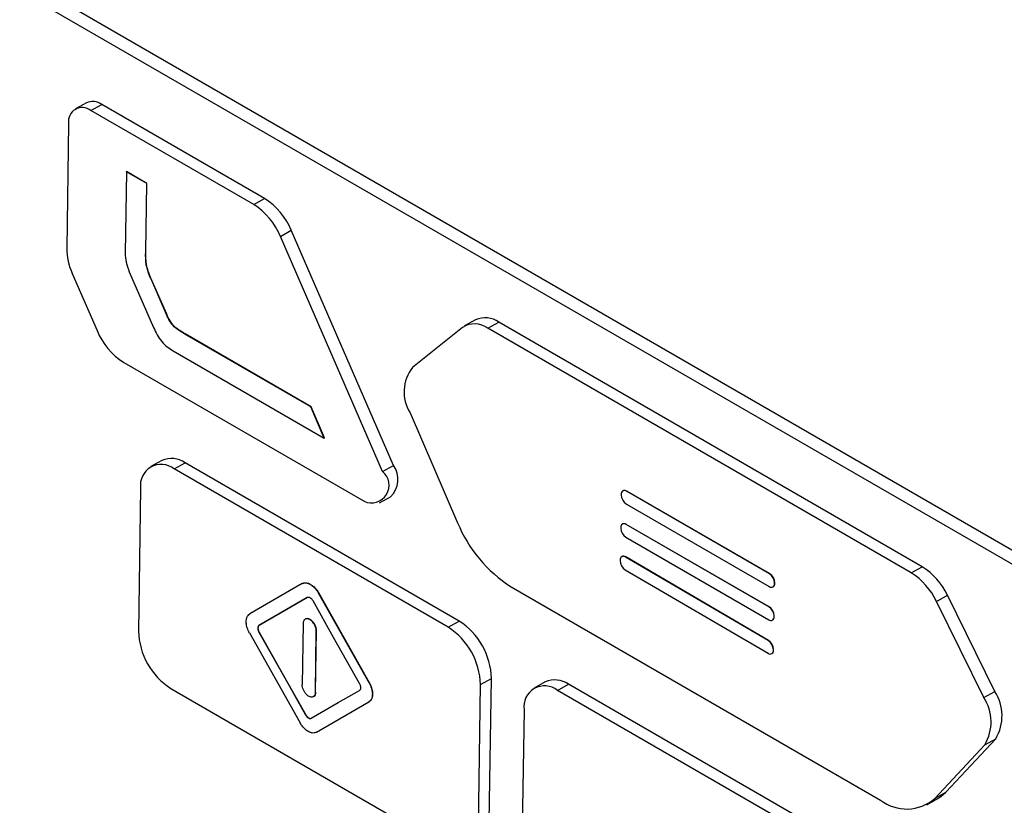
# Model space of a CAD drawing. Header units: millimetres. Extents: x -0.41 to 0.79, y -0.23 to 0.59.
# Tile 62 of 83: x 0.5495 to 0.5813, y 0.4079 to 0.4333. Entities that reach past the tile are written whole.
import ezdxf

# ---------------------------------------------------------------- set-up
doc = ezdxf.new("R2010")
doc.units = ezdxf.units.MM

msp = doc.modelspace()

# ---------------------------------------------------------------- linework, layer by layer
at = {"color": 7, "linetype": 'Continuous', "lineweight": 25}
for p, q in [((0.5936650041, 0.409122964), (0.5505314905, 0.4340234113)), ((0.5505874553, 0.4335473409), (0.5937209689, 0.4086468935)), ((0.5516323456, 0.4305731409), (0.551278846, 0.4303761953)), ((0.5517778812, 0.4303261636), (0.5521313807, 0.4305231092)), ((0.5573872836, 0.427488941), (0.5521313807, 0.4305231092)), ((0.5570337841, 0.4272919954), (0.5517778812, 0.4303261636)), ((0.5510584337, 0.429910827), (0.5509981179, 0.4258857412)), ((0.5529261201, 0.4283508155), (0.5528866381, 0.4257244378)), ((0.5529261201, 0.4283508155), (0.5529331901, 0.4283547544)), ((0.5535804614, 0.4279717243), (0.5529261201, 0.4283508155)), ((0.5535875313, 0.4279756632), (0.5529331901, 0.4283547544)), ((0.5535472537, 0.4257640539), (0.5535804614, 0.4279717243)), ((0.5535543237, 0.4257679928), (0.5535875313, 0.4279756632)), ((0.5535804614, 0.4279717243), (0.5535875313, 0.4279756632)), ((0.5570337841, 0.4272919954), (0.5573872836, 0.427488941)), ((0.5578946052, 0.4262639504), (0.5582481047, 0.426460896)), ((0.5611963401, 0.4186796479), (0.5578946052, 0.4262639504)), ((0.5615498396, 0.4188765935), (0.5582481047, 0.426460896)), ((0.5535472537, 0.4257640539), (0.5535543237, 0.4257679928)), ((0.5511780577, 0.4250693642), (0.5519764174, 0.4232284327)), ((0.5530194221, 0.4251239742), (0.5538005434, 0.4233290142)), ((0.553709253, 0.4249153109), (0.553716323, 0.4249192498)), ((0.5542183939, 0.4237472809), (0.553709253, 0.4249153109)), ((0.5542254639, 0.4237512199), (0.553716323, 0.4249192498)), ((0.5542183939, 0.4237472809), (0.5542254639, 0.4237512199)), ((0.5641969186, 0.4235733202), (0.563843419, 0.4233763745)), ((0.5645919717, 0.423301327), (0.5649454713, 0.4234982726)), ((0.5786174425, 0.4156056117), (0.5649454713, 0.4234982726)), ((0.5548103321, 0.423116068), (0.5548174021, 0.4231200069)), ((0.5588794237, 0.4207645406), (0.5548103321, 0.423116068)), ((0.5588864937, 0.4207684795), (0.5548174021, 0.4231200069)), ((0.5637714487, 0.4233279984), (0.5621602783, 0.4220395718)), ((0.5782639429, 0.415408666), (0.5645919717, 0.423301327)), ((0.5544315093, 0.4225754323), (0.559308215, 0.4197603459)), ((0.5528386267, 0.4221971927), (0.5605977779, 0.41771793)), ((0.5588794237, 0.4207645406), (0.5588864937, 0.4207684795)), ((0.559308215, 0.4197603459), (0.5588794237, 0.4207645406)), ((0.559315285, 0.4197642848), (0.5588864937, 0.4207684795)), ((0.5620808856, 0.4205750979), (0.5636159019, 0.417028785)), ((0.559308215, 0.4197603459), (0.559315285, 0.4197642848)), ((0.5540686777, 0.4190363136), (0.5537151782, 0.418839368)), ((0.5544637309, 0.4187643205), (0.5548172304, 0.4189612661)), ((0.5636675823, 0.4138520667), (0.5548172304, 0.4189612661)), ((0.5633140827, 0.4136551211), (0.5544637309, 0.4187643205)), ((0.5611963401, 0.4186796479), (0.5615498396, 0.4188765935)), ((0.5533845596, 0.4181413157), (0.5533154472, 0.4135291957)), ((0.5689598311, 0.4180575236), (0.5689527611, 0.4180535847)), ((0.5690725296, 0.418041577), (0.5690795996, 0.418045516)), ((0.5736828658, 0.4153800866), (0.5690725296, 0.418041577)), ((0.5736899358, 0.4153840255), (0.5690795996, 0.418045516)), ((0.561096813, 0.4176678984), (0.5614503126, 0.417864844)), ((0.5688998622, 0.4179418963), (0.5688996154, 0.4179254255)), ((0.5690663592, 0.4176298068), (0.5736766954, 0.4149683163)), ((0.5688838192, 0.4168712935), (0.5688835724, 0.4168548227)), ((0.5689437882, 0.4169869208), (0.5689367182, 0.4169829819)), ((0.5690564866, 0.4169709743), (0.5690635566, 0.4169749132)), ((0.5736668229, 0.4143094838), (0.5690564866, 0.4169709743)), ((0.5736738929, 0.4143134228), (0.5690635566, 0.4169749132)), ((0.5690503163, 0.416559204), (0.5736606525, 0.4138977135)), ((0.5688624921, 0.4158215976), (0.5688621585, 0.4158051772)), ((0.5689224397, 0.4159360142), (0.5689153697, 0.4159320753)), ((0.5690361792, 0.4159194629), (0.5690432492, 0.4159234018)), ((0.573645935, 0.4132250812), (0.5690361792, 0.4159194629)), ((0.573653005, 0.4132290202), (0.5690432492, 0.4159234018)), ((0.56902784, 0.4155089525), (0.5736375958, 0.4128145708)), ((0.5782639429, 0.415408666), (0.5786174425, 0.4156056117)), ((0.5736828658, 0.4153800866), (0.5736899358, 0.4153840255)), ((0.5585999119, 0.4150611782), (0.5569056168, 0.4140829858)), ((0.565341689, 0.4149631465), (0.5772649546, 0.4080799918)), ((0.5737964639, 0.4149563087), (0.5738035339, 0.4149602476)), ((0.5738493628, 0.4150679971), (0.5738496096, 0.4150844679)), ((0.5738493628, 0.4150679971), (0.5738564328, 0.415071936)), ((0.5738496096, 0.4150844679), (0.5738566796, 0.4150884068)), ((0.5738564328, 0.415071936), (0.5738566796, 0.4150884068)), ((0.5591249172, 0.4147581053), (0.5591319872, 0.4147620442)), ((0.5607611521, 0.4118572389), (0.5591249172, 0.4147581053)), ((0.5607682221, 0.4118611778), (0.5591319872, 0.4147620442)), ((0.5790744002, 0.4144891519), (0.5794278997, 0.4146860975)), ((0.5806047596, 0.4113863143), (0.5790744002, 0.4144891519)), ((0.5809582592, 0.4115832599), (0.5794278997, 0.4146860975)), ((0.5736668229, 0.4143094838), (0.5736738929, 0.4143134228)), ((0.5633140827, 0.4136551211), (0.5636675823, 0.4138520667)), ((0.5737804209, 0.4138857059), (0.5737874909, 0.4138896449)), ((0.5738333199, 0.4139973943), (0.5738335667, 0.4140138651)), ((0.5738333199, 0.4139973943), (0.5738403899, 0.4140013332)), ((0.5738335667, 0.4140138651), (0.5738406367, 0.414017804)), ((0.5738403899, 0.4140013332), (0.5738406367, 0.414017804)), ((0.5572057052, 0.4137107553), (0.5572127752, 0.4137146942)), ((0.5586312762, 0.4137761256), (0.5586016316, 0.4117978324)), ((0.5590263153, 0.4115526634), (0.55905596, 0.4135309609)), ((0.5590333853, 0.4115566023), (0.55906303, 0.4135348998)), ((0.55905596, 0.4135309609), (0.55906303, 0.4135348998)), ((0.5568964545, 0.4134715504), (0.5585326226, 0.4105707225)), ((0.5572024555, 0.413493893), (0.5572095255, 0.4134978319)), ((0.573645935, 0.4132250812), (0.573653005, 0.4132290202)), ((0.5738112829, 0.4129124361), (0.5738116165, 0.4129288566)), ((0.5738112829, 0.4129124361), (0.5738183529, 0.4129163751)), ((0.5738116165, 0.4129288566), (0.5738186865, 0.4129327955)), ((0.5738183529, 0.4129163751), (0.5738186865, 0.4129327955)), ((0.5737584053, 0.4128019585), (0.5737654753, 0.4128058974)), ((0.5643562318, 0.4118075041), (0.5647097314, 0.4120044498)), ((0.564640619, 0.4073923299), (0.5647097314, 0.4120044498)), ((0.5543575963, 0.4116815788), (0.5632079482, 0.4065723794)), ((0.5607611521, 0.4118572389), (0.5607682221, 0.4118611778)), ((0.5642871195, 0.4071953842), (0.5643562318, 0.4118075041)), ((0.566446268, 0.4118908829), (0.5660927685, 0.4116939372)), ((0.5668413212, 0.4116188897), (0.5671948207, 0.4118158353)), ((0.5760451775, 0.4067066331), (0.5671948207, 0.4118158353)), ((0.5590263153, 0.4115526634), (0.5590333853, 0.4115566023)), ((0.575691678, 0.4065096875), (0.5668413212, 0.4116188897)), ((0.5806047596, 0.4113863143), (0.5809582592, 0.4115832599)), ((0.5590576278, 0.4102676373), (0.5607519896, 0.4112457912)), ((0.5590646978, 0.4102715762), (0.5607590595, 0.4112497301)), ((0.5607519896, 0.4112457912), (0.5607590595, 0.4112497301)), ((0.5657621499, 0.4109958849), (0.5656930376, 0.406383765)), ((0.5587073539, 0.4108259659), (0.5587144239, 0.4108299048)), ((0.5590576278, 0.4102676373), (0.5590646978, 0.4102715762)), ((0.5793760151, 0.4083316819), (0.5809895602, 0.4100595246)), ((0.5806360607, 0.4098625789), (0.5809895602, 0.4100595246)), ((0.5790225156, 0.4081347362), (0.5806360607, 0.4098625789)), ((0.57876206, 0.4079298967), (0.5791155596, 0.4081268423)), ((0.5790225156, 0.4081347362), (0.5793760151, 0.4083316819))]:
    msp.add_line(p, q, dxfattribs=at)
at = {"color": 7, "linetype": 'Continuous', "lineweight": 25, "flags": 128}
for points in [[(0.558764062, 0.4146103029), (0.5578913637, 0.4141065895), (0.5572057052, 0.4137107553)], [(0.5587711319, 0.4146142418), (0.5578984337, 0.4141105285), (0.5572127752, 0.4137146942)], [(0.5604550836, 0.4118349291), (0.5596123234, 0.4133290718), (0.5589501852, 0.4145028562)], [(0.5572024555, 0.413493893), (0.558045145, 0.4119998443), (0.5587073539, 0.4108259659)], [(0.5572095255, 0.4134978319), (0.558052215, 0.4120037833), (0.5587144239, 0.4108299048)], [(0.5588934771, 0.4107185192), (0.5597661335, 0.4112222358), (0.5604518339, 0.4116180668)], [(0.5791155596, 0.4081268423), (0.5792144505, 0.408189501), (0.5793760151, 0.4083316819)]]:
    msp.add_lwpolyline(points, dxfattribs=at)
at = {"color": 7, "linetype": 'Continuous', "lineweight": 25}
for centre, radius, start, end in [((0.5515005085, 0.4299758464), 0.0004468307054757, 51.6286660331, 188.3669536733), ((0.5518378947, 0.4301095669), 0.0005071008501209, 54.6371322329, 113.912539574), ((0.5558409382, 0.4254187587), 0.0022207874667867, 22.3697368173, 57.5116964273), ((0.5561944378, 0.4256157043), 0.0022207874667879, 22.3697368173, 57.5116964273), ((0.5530177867, 0.4259028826), 0.0020197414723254, 180.486271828, 204.3736577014), ((0.5641625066, 0.4227238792), 0.0007196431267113, 53.3607196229, 122.9157547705), ((0.5645067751, 0.4228932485), 0.0007473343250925, 54.0545571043, 114.4951147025), ((0.5540322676, 0.4240712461), 0.0022219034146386, 202.2915956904, 237.5057141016), ((0.5631733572, 0.4212502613), 0.0012842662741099, 142.0771155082, 211.7166711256), ((0.5543770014, 0.4183409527), 0.0007606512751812, 54.6371322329, 113.912539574), ((0.5540476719, 0.4182388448), 0.0006702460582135, 51.6286660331, 188.3669536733), ((0.5608312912, 0.4182397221), 0.0005716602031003, 245.8904415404, 50.3142375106), ((0.5609254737, 0.4184272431), 0.000769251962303, 313.0214192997, 35.7422217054), ((0.5690059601, 0.4179575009), 0.0001072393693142, 51.6286660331, 188.3669536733), ((0.5690091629, 0.4179462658), 0.0001217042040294, 54.637132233, 113.9125395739), ((0.5692628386, 0.4179354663), 0.0003633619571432, 181.5834691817, 237.2669093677), ((0.5677297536, 0.4187120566), 0.0044449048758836, 202.252986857, 237.5027669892), ((0.5689899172, 0.4168868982), 0.0001072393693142, 51.6286660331, 188.3669536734), ((0.5692467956, 0.4168648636), 0.0003633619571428, 181.5834691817, 237.2669093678), ((0.56899312, 0.416875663), 0.0001217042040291, 54.6371322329, 113.912539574), ((0.5689687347, 0.4158361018), 0.0001072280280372, 51.0249044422, 187.7739150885), ((0.5692254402, 0.4158139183), 0.0003633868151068, 181.3783532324, 237.0590869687), ((0.5689718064, 0.4158239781), 0.0001224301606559, 54.3001324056, 113.7798363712), ((0.5774542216, 0.4137634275), 0.0021786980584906, 25.0555039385, 57.7302229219), ((0.5734863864, 0.415074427), 0.0003633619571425, 1.5834691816, 57.2669093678), ((0.5734934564, 0.4150783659), 0.0003633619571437, 1.5834691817, 57.2669093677), ((0.5771007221, 0.4135664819), 0.0021786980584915, 25.0555039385, 57.7302229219), ((0.5737432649, 0.4150523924), 0.0001072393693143, 231.6286660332, 8.3669536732), ((0.5737355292, 0.4150608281), 0.0001214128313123, 304.0634824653, 5.249238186), ((0.5734703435, 0.4140038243), 0.0003633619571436, 1.5834691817, 57.2669093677), ((0.5734774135, 0.4140077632), 0.0003633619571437, 1.5834691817, 57.2669093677), ((0.5624395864, 0.4119416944), 0.0022710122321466, 1.5834691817, 57.2669093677), ((0.5737272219, 0.4139817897), 0.0001072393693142, 231.6286660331, 8.3669536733), ((0.5737194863, 0.4139902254), 0.0001214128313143, 304.0634824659, 5.2492381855), ((0.5555855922, 0.4135919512), 0.0022710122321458, 181.5834691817, 237.2669093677), ((0.5620860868, 0.4117447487), 0.0022710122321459, 1.5834691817, 57.2669093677), ((0.5734483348, 0.4129201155), 0.0003633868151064, 1.3783532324, 57.0590869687), ((0.5734554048, 0.4129240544), 0.0003633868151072, 1.3783532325, 57.0590869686), ((0.5737050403, 0.412897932), 0.000107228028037, 231.0249044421, 7.7739150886), ((0.5736980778, 0.4129060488), 0.0001207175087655, 303.9388001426, 4.9071171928), ((0.5667545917, 0.4111955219), 0.0007606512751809, 54.6371322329, 113.912539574), ((0.5664252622, 0.411093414), 0.0006702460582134, 51.6286660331, 188.3669536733), ((0.5794028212, 0.4105994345), 0.00143660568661, 329.1418562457, 33.2117904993), ((0.5797563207, 0.4107963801), 0.0014366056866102, 329.1418562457, 33.2117904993), ((0.5781106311, 0.4091701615), 0.001379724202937, 232.1982235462, 311.369918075)]:
    msp.add_arc(centre, radius, start, end, dxfattribs=at)
for points, knots in [([(0.552886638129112, 0.4257244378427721), (0.5528852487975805, 0.4256317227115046), (0.5528954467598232, 0.4255343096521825), (0.5529405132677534, 0.4253300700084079), (0.5529749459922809, 0.4252261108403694), (0.553019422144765, 0.4251239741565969)], [0, 0, 0, 0, 0.5, 0.5, 1, 1, 1, 1]), ([(0.5537092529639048, 0.4249153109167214), (0.5536772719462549, 0.4249887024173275), (0.5536478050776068, 0.4250623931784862), (0.5535987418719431, 0.4252109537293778), (0.5535807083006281, 0.425283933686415), (0.5535442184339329, 0.4254969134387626), (0.5535452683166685, 0.4256315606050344), (0.5535472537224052, 0.4257640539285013)], [0, 0, 0, 0, 0.25, 0.25, 0.5, 0.5, 1, 1, 1, 1]), ([(0.5537163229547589, 0.4249192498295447), (0.5536843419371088, 0.4249926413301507), (0.5536548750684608, 0.4250663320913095), (0.5536058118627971, 0.4252148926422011), (0.5535877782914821, 0.4252878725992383), (0.5535512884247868, 0.4255008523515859), (0.5535523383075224, 0.4256354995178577), (0.5535543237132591, 0.4257679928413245)], [0, 0, 0, 0, 0.25, 0.25, 0.5, 0.5, 1, 1, 1, 1]), ([(0.5548103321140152, 0.4231160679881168), (0.5547532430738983, 0.4231490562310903), (0.5546962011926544, 0.4231826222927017), (0.5545827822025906, 0.4232580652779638), (0.5545254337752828, 0.4233002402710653), (0.5544181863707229, 0.4234030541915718), (0.5543681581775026, 0.4234668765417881), (0.5542847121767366, 0.4236024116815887), (0.5542502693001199, 0.4236741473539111), (0.5542183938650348, 0.423747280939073)], [0, 0, 0, 0, 0.25, 0.25, 0.5, 0.5, 0.75, 0.75, 1, 1, 1, 1]), ([(0.5548174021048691, 0.42312000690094), (0.5547603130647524, 0.4231529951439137), (0.5547032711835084, 0.4231865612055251), (0.5545898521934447, 0.4232620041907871), (0.5545325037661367, 0.4233041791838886), (0.5544252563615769, 0.4234069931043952), (0.5543752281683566, 0.4234708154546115), (0.5542917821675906, 0.423606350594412), (0.554257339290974, 0.4236780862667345), (0.5542254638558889, 0.4237512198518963)], [0, 0, 0, 0, 0.25, 0.25, 0.5, 0.5, 0.75, 0.75, 1, 1, 1, 1]), ([(0.553800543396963, 0.4233290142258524), (0.5538358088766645, 0.4232479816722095), (0.5538732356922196, 0.4231679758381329), (0.5539594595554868, 0.4230133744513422), (0.5540098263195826, 0.4229379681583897), (0.5541202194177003, 0.4228067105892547), (0.5541814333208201, 0.4227492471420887), (0.5543052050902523, 0.4226524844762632), (0.5543681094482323, 0.4226120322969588), (0.5544315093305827, 0.4225754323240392)], [0, 0, 0, 0, 0.25, 0.25, 0.5, 0.5, 0.75, 0.75, 1, 1, 1, 1]), ([(0.5585999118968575, 0.4150611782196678), (0.5586297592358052, 0.4150784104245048), (0.5586649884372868, 0.4150870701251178), (0.558740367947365, 0.415085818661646), (0.5587815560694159, 0.4150758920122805), (0.5588641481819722, 0.4150390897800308), (0.5589066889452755, 0.4150116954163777), (0.5589872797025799, 0.4149434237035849), (0.5590264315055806, 0.4149015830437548), (0.559061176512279, 0.4148555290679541), (0.5590842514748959, 0.4148249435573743), (0.5591057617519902, 0.4147920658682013), (0.5591249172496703, 0.4147581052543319)], [0, 0, 0, 0, 0.2144196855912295, 0.2144196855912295, 0.4288286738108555, 0.4288286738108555, 0.6434090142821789, 0.6434090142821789, 0.858375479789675, 0.858375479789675, 0.858375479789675, 1, 1, 1, 1]), ([(0.5586069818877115, 0.4150651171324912), (0.5586368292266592, 0.4150823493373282), (0.5586720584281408, 0.4150910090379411), (0.558747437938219, 0.4150897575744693), (0.5587886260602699, 0.4150798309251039), (0.5588712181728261, 0.4150430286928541), (0.5589137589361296, 0.415015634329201), (0.558994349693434, 0.4149473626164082), (0.5590335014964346, 0.4149055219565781), (0.5590682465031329, 0.4148594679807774), (0.5590913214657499, 0.4148288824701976), (0.5591128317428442, 0.4147960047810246), (0.5591319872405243, 0.4147620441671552)], [0, 0, 0, 0, 0.2144196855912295, 0.2144196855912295, 0.4288286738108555, 0.4288286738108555, 0.6434090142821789, 0.6434090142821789, 0.858375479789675, 0.858375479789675, 0.858375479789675, 1, 1, 1, 1]), ([(0.5589501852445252, 0.4145028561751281), (0.5589438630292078, 0.4145132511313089), (0.5589312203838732, 0.4145340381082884), (0.5589008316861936, 0.4145702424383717), (0.5588580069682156, 0.4146052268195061), (0.5588148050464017, 0.4146200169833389), (0.5587837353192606, 0.414619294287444), (0.5587706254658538, 0.4146133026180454), (0.55876406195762, 0.4146103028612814)], [0, 0, 0, 0, 0.1252548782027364, 0.2504743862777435, 0.499625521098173, 0.748724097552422, 0.874197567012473, 1, 1, 1, 1]), ([(0.556896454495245, 0.4134715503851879), (0.5568675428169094, 0.4135228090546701), (0.5568434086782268, 0.413577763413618), (0.5568086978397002, 0.4136859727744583), (0.5567976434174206, 0.4137407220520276), (0.5567900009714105, 0.4138423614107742), (0.5567932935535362, 0.4138906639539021), (0.5568135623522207, 0.4139741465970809), (0.5568307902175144, 0.4140105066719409), (0.5568536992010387, 0.4140384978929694), (0.5568686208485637, 0.4140567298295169), (0.5568861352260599, 0.4140717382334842), (0.5569056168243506, 0.4140829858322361)], [0, 0, 0, 0, 0.215521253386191, 0.215521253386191, 0.4310566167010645, 0.4310566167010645, 0.646367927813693, 0.646367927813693, 0.8612172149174, 0.8612172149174, 0.8612172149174, 1, 1, 1, 1]), ([(0.5590559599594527, 0.4135309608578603), (0.5590558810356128, 0.4135391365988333), (0.5590557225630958, 0.4135555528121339), (0.559051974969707, 0.413589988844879), (0.5590425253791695, 0.4136347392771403), (0.5590234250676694, 0.4136891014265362), (0.5589974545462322, 0.4137421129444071), (0.5589656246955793, 0.4137917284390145), (0.5589290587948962, 0.4138360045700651), (0.5588892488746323, 0.413873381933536), (0.5588476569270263, 0.4139022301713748), (0.5588058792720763, 0.4139216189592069), (0.5587655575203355, 0.41393068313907), (0.5587282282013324, 0.4139290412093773), (0.5586952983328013, 0.4139169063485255), (0.5586681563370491, 0.413894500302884), (0.5586476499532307, 0.4138629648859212), (0.5586369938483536, 0.4138297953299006), (0.558632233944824, 0.4138001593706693), (0.5586315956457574, 0.4137841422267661), (0.5586312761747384, 0.4137761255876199)], [0, 0, 0, 0, 0.0311606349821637, 0.0625679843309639, 0.1249723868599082, 0.1875412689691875, 0.2499252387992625, 0.312474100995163, 0.3749055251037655, 0.437353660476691, 0.499886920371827, 0.562272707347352, 0.624843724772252, 0.687238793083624, 0.749751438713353, 0.812227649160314, 0.8746428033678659, 0.9372086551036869, 0.968572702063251, 1, 1, 1, 1]), ([(0.5590630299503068, 0.4135348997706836), (0.5590603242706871, 0.4135690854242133), (0.5590549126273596, 0.4136374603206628), (0.5590071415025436, 0.4137479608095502), (0.5589377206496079, 0.4138437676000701), (0.5588550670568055, 0.41391019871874), (0.5587774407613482, 0.4139403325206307), (0.5587389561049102, 0.4139280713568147), (0.558722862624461, 0.4139229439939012)], [0, 0, 0, 0, 0.1747680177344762, 0.3495543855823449, 0.5243408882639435, 0.6992160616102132, 0.8742184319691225, 1, 1, 1, 1]), ([(0.5572057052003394, 0.4137107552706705), (0.5571998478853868, 0.413706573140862), (0.5571881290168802, 0.4136982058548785), (0.5571717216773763, 0.413671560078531), (0.557162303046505, 0.4136264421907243), (0.5571702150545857, 0.4135713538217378), (0.5571855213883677, 0.4135263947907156), (0.5571968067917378, 0.4135047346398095), (0.557202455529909, 0.4134938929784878)], [0, 0, 0, 0, 0.125190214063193, 0.250471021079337, 0.499618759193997, 0.748727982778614, 0.874229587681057, 1, 1, 1, 1]), ([(0.5572127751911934, 0.4137146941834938), (0.5572069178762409, 0.4137105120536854), (0.5571951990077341, 0.4137021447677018), (0.5571787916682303, 0.4136754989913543), (0.5571693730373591, 0.4136303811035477), (0.5571772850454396, 0.4135752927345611), (0.5571925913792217, 0.413530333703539), (0.5572038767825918, 0.4135086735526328), (0.5572095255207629, 0.413497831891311)], [0, 0, 0, 0, 0.125190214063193, 0.250471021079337, 0.499618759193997, 0.748727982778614, 0.874229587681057, 1, 1, 1, 1]), ([(0.6026339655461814, 0.3590842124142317), (0.5869010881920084, 0.3679129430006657), (0.571199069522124, 0.3767610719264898), (0.5401621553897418, 0.3946783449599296), (0.5248286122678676, 0.4037466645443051), (0.5095275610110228, 0.4128333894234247)], [0, 0, 0, 0, 0.5, 0.5, 1, 1, 1, 1]), ([(0.5590263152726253, 0.4115526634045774), (0.5590259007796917, 0.4115250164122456), (0.5590213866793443, 0.4114993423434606), (0.5590048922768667, 0.4114561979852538), (0.5589926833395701, 0.4114381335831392), (0.5589623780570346, 0.4114120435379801), (0.558943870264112, 0.4114036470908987), (0.5589032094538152, 0.4113975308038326), (0.5588804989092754, 0.4113997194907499), (0.5588340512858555, 0.4114142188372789), (0.5588096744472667, 0.4114267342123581), (0.558762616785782, 0.4114602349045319), (0.5587392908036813, 0.4114816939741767), (0.5586968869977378, 0.4115304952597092), (0.5586772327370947, 0.411558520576), (0.5586442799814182, 0.4116171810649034), (0.5586305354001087, 0.4116486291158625), (0.5586108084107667, 0.4117105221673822), (0.5586045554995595, 0.4117418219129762), (0.5586024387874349, 0.4117708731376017), (0.5586017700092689, 0.4117800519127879), (0.5586015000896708, 0.411789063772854), (0.5586016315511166, 0.4117978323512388)], [0, 0, 0, 0, 0.107299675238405, 0.107299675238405, 0.2146079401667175, 0.2146079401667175, 0.3217956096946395, 0.3217956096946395, 0.428913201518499, 0.428913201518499, 0.536092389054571, 0.536092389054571, 0.6434398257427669, 0.6434398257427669, 0.7509892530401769, 0.7509892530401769, 0.858684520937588, 0.858684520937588, 0.966403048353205, 0.966403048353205, 0.966403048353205, 1, 1, 1, 1]), ([(0.5604518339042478, 0.4116180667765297), (0.5604576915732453, 0.4116222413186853), (0.5604694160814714, 0.4116305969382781), (0.5604858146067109, 0.4116572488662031), (0.5604952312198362, 0.4117023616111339), (0.5604873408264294, 0.4117574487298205), (0.5604720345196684, 0.4118024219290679), (0.5604607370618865, 0.4118240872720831), (0.5604550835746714, 0.4118349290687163)], [0, 0, 0, 0, 0.1251369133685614, 0.250469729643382, 0.499627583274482, 0.748732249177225, 0.874260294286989, 1, 1, 1, 1]), ([(0.5607611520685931, 0.4118572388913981), (0.5607900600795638, 0.411805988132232), (0.5608141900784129, 0.4117510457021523), (0.5608488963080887, 0.4116428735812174), (0.5608599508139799, 0.4115881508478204), (0.5608676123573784, 0.4114865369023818), (0.5608643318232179, 0.4114382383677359), (0.5608440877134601, 0.4113547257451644), (0.5608268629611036, 0.4113183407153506), (0.5608039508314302, 0.4112903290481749), (0.5607890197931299, 0.411272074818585), (0.5607714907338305, 0.4112570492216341), (0.5607519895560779, 0.4112457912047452)], [0, 0, 0, 0, 0.2153911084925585, 0.2153911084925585, 0.4307888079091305, 0.4307888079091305, 0.646076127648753, 0.646076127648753, 0.8610600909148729, 0.8610600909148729, 0.8610600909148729, 1, 1, 1, 1]), ([(0.5607682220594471, 0.4118611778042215), (0.5607971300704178, 0.4118099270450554), (0.560821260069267, 0.4117549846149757), (0.5608559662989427, 0.4116468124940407), (0.560867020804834, 0.4115920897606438), (0.5608746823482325, 0.4114904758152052), (0.5608714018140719, 0.4114421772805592), (0.560851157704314, 0.4113586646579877), (0.5608339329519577, 0.4113222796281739), (0.5608110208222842, 0.4112942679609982), (0.560796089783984, 0.4112760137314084), (0.5607785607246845, 0.4112609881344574), (0.5607590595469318, 0.4112497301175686)], [0, 0, 0, 0, 0.2153911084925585, 0.2153911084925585, 0.4307888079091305, 0.4307888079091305, 0.646076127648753, 0.646076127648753, 0.8610600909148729, 0.8610600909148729, 0.8610600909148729, 1, 1, 1, 1]), ([(0.5590333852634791, 0.4115566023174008), (0.5590294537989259, 0.4115266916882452), (0.5590215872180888, 0.4114668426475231), (0.5589862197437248, 0.4114189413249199), (0.5589556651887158, 0.4114147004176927), (0.5589489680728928, 0.4114137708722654)], [0, 0, 0, 0, 0.4382306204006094, 0.8768682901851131, 1, 1, 1, 1]), ([(0.5587073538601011, 0.4108259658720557), (0.5587136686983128, 0.4108155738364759), (0.5587263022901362, 0.4107947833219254), (0.5587567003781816, 0.4107585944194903), (0.5587995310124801, 0.4107236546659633), (0.5588427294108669, 0.4107088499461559), (0.558873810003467, 0.4107095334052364), (0.5588869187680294, 0.4107155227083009), (0.5588934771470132, 0.4107185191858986)], [0, 0, 0, 0, 0.125197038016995, 0.250471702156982, 0.499629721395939, 0.748730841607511, 0.874288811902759, 1, 1, 1, 1]), ([(0.558714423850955, 0.4108299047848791), (0.5587207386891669, 0.4108195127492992), (0.5587333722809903, 0.4107987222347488), (0.5587637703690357, 0.4107625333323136), (0.5588066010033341, 0.4107275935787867), (0.5588497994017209, 0.4107127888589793), (0.558880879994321, 0.4107134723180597), (0.5588939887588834, 0.4107194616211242), (0.5589005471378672, 0.410722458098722)], [0, 0, 0, 0, 0.125197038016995, 0.250471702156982, 0.499629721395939, 0.748730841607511, 0.874288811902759, 1, 1, 1, 1]), ([(0.5590576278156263, 0.4102676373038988), (0.5590277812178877, 0.4102504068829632), (0.5589925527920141, 0.4102417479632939), (0.558917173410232, 0.4102430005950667), (0.5588759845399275, 0.4102529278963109), (0.5587933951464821, 0.4102897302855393), (0.5587508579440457, 0.4103171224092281), (0.5586702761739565, 0.4103853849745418), (0.5586311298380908, 0.410427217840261), (0.5585963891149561, 0.4104732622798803), (0.5585733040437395, 0.4105038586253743), (0.5585517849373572, 0.4105367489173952), (0.5585326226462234, 0.4105707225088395)], [0, 0, 0, 0, 0.2144170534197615, 0.2144170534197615, 0.428824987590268, 0.428824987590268, 0.643382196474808, 0.643382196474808, 0.8583162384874, 0.8583162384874, 0.8583162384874, 1, 1, 1, 1])]:
    msp.add_open_spline(points, degree=3, knots=knots, dxfattribs=at)

doc.saveas('drawing.dxf')
